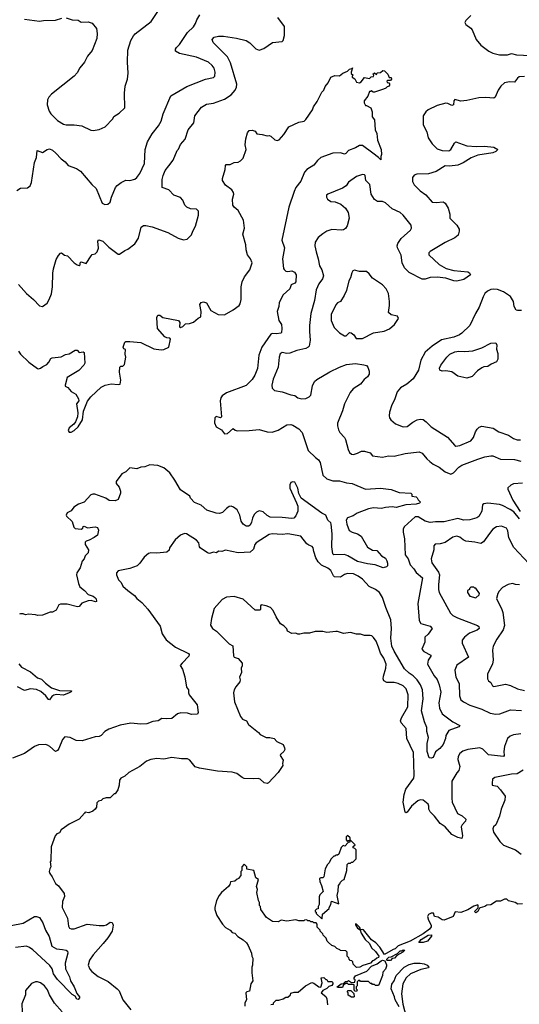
# Model space of a CAD drawing. Extents: x 1863017 to 1989460, y 394564 to 532820.
# Tile 48 of 213: x 1887556 to 1892582, y 460339 to 470253. Entities that reach past the tile are written whole.
import ezdxf

# ---------------------------------------------------------------- set-up
doc = ezdxf.new("R2010")
doc.units = 0

msp = doc.modelspace()

# ---------------------------------------------------------------- linework, layer by layer
at = {"layer": '0CON10XD'}
for points in [[(1888021.7, 470271.7), (1888085, 470252.5), (1888145, 470250), (1888175, 470230), (1888245, 470232.5), (1888285, 470220), (1888327.5, 470165), (1888336.7, 470115), (1888332.5, 470065), (1888286.1, 469943.9), (1888237.5, 469885), (1888206.7, 469825), (1888161.2, 469768.8), (1888132.3, 469717.7), (1888103.3, 469685), (1887875, 469503.8), (1887848.8, 469475), (1887836, 469445), (1887832.5, 469395), (1887852.1, 469332.1), (1887868.8, 469305), (1887935, 469240), (1887995, 469201.2), (1888024.2, 469194.2), (1888105, 469196), (1888180, 469185), (1888272.7, 469142.7), (1888295, 469138.8), (1888355, 469148.8), (1888414.1, 469175.9), (1888491.2, 469255), (1888502.3, 469277.7), (1888555, 469311.2), (1888613.3, 469365), (1888608.6, 469515), (1888617.5, 469585), (1888639.2, 469655), (1888647.1, 469715), (1888639.4, 469825), (1888644.2, 469945), (1888674, 470045), (1888699.5, 470090.5), (1888718.8, 470111.2), (1888880, 470235), (1889013.3, 470435)], [(1887526, 468535), (1887565, 468555.5), (1887635, 468562), (1887660.8, 468579.2), (1887675.7, 468615), (1887705.8, 468815), (1887724.3, 468865.7), (1887730, 468935), (1887785, 468917.5), (1887832.3, 468947.7), (1887855, 468953.8), (1887885, 468940), (1887918.3, 468908.3), (1887973, 468853), (1888012.6, 468822.6), (1888045, 468784.2), (1888125.6, 468755.6), (1888167.6, 468727.6), (1888282, 468595), (1888324.3, 468554.3), (1888386.1, 468406.1), (1888412.3, 468392.3), (1888444.1, 468395.9), (1888465, 468416.7), (1888478.6, 468465), (1888520.8, 468565), (1888538, 468585), (1888576.7, 468615), (1888625, 468637.5), (1888665, 468634.2), (1888715, 468648), (1888735, 468663.8), (1888765, 468704), (1888810, 468805), (1888819.2, 468945), (1888840.9, 469025), (1888890, 469105), (1888951.1, 469185), (1888977.5, 469232.5), (1889000.5, 469305), (1889075, 469487.5), (1889238.3, 469581.7), (1889424.5, 469655.5), (1889505, 469670), (1889518, 469685), (1889521.4, 469725), (1889512.5, 469765), (1889493.6, 469793.6), (1889456, 469825), (1889335, 469875.6), (1889165, 469913.1), (1889124.2, 469935), (1889122.5, 469955), (1889134.2, 469975), (1889162.9, 470005), (1889244.6, 470125.4), (1889305, 470180), (1889325.5, 470214.5), (1889337.4, 470252.6), (1889367.4, 470302.6)], [(1887545, 467585.8), (1887625, 467498), (1887695.9, 467435.9), (1887755, 467372.5), (1887785, 467366.7), (1887830.5, 467399.5), (1887852, 467435), (1887875.5, 467494.5), (1887887.4, 467562.6), (1887888.8, 467701.2), (1887896, 467745), (1887922.4, 467837.6), (1887945, 467880), (1887965, 467903.3), (1887975, 467906.7), (1888005, 467883.3), (1888035.8, 467875.8), (1888105, 467803.8), (1888135, 467783.8), (1888155, 467780), (1888162.5, 467785), (1888163.3, 467806.7), (1888173.3, 467816.7), (1888225, 467800), (1888273.6, 467876.4), (1888285, 467887.5), (1888315, 467897.5), (1888335, 467917.5), (1888347, 467953), (1888343.3, 468025), (1888353.6, 468036.4), (1888393.3, 468025), (1888451.4, 467961.4), (1888545, 467892.5), (1888558.3, 467891.7), (1888615, 467928.6), (1888645, 467944.3), (1888713.4, 467996.6), (1888750.8, 468055), (1888778.8, 468165), (1888800, 468180), (1888825, 468180.8), (1888888.3, 468168.3), (1889045, 468111.4), (1889150, 468055), (1889205, 468035.7), (1889241.2, 468045), (1889285, 468088.8), (1889297.8, 468125), (1889326.2, 468173.8), (1889354.2, 468284.2), (1889355.7, 468325), (1889335, 468345.7), (1889275, 468350.6), (1889238.8, 468365), (1889216.8, 468386.8), (1889196.9, 468435), (1889175, 468462.5), (1889105.8, 468485.8), (1889055, 468538.8), (1888990, 468565), (1888990, 468645), (1888998.8, 468685), (1889019.2, 468735), (1889055, 468781.2), (1889100.7, 468839.3), (1889140, 468935), (1889155, 468950), (1889173.9, 468996.1), (1889220.7, 469049.3), (1889250, 469145), (1889306.7, 469215), (1889316.7, 469285), (1889385.8, 469374.2), (1889435, 469404), (1889505, 469412.9), (1889615, 469451.9), (1889685, 469496.9), (1889725, 469542.5), (1889737.8, 469575), (1889738.9, 469605), (1889678, 469818), (1889645, 469878.9), (1889502.5, 470025), (1889492, 470055), (1889513, 470077), (1889555, 470087.1), (1889605, 470088.1), (1889738.2, 470068.2), (1889835, 470044.4), (1889870.2, 470020.2), (1889930.9, 469960.9), (1889965, 469947.8), (1890011.2, 469965), (1890097.9, 470022.1), (1890195.7, 470034.3), (1890206, 470045), (1890220, 470095), (1890218.6, 470185), (1890154.6, 470275)], [(1887605, 470260), (1887755, 470238.8), (1887795, 470246.7), (1887915, 470250), (1887978.3, 470268.3)], [(1892094.4, 470295), (1892044, 470245), (1892034, 470225), (1892045, 470204), (1892095, 470167.5), (1892109.8, 470149.8), (1892149.4, 470055), (1892195.4, 469995.4), (1892275, 469937.1), (1892315, 469916.9), (1892385, 469900.5), (1892430.9, 469899.1), (1892465, 469898.5), (1892505, 469914.5), (1892555, 469899.1), (1892765, 469888.8)], [(1887544.5, 466914.5), (1887565, 466886.2), (1887646.7, 466805), (1887735, 466740), (1887745, 466736.7), (1887765, 466743.3), (1887787.3, 466762.7), (1887827.8, 466782.2), (1887850, 466805), (1887868.6, 466841.4), (1887881.3, 466848.7), (1887972.6, 466857.4), (1888015, 466883.3), (1888055, 466890), (1888115, 466926.2), (1888135, 466927.5), (1888155, 466903.3), (1888195, 466910), (1888203.6, 466903.6), (1888212.5, 466795), (1888202.5, 466775), (1888150.5, 466719.5), (1888035, 466650), (1888013.9, 466573.9), (1888014, 466564), (1888040, 466550), (1888075, 466510), (1888121.7, 466481.7), (1888145.9, 466435.9), (1888150, 466415), (1888125.8, 466384.2), (1888139.2, 466295), (1888138, 466255), (1888117.3, 466202.7), (1888100, 466180), (1888053.8, 466145), (1888043.9, 466116.1), (1888055, 466100), (1888075, 466098.8), (1888105, 466116.2), (1888145, 466153.8), (1888186.2, 466225), (1888197.4, 466312.6), (1888238.5, 466411.5), (1888270, 466455), (1888375, 466554.4), (1888415, 466574.5), (1888475, 466586.9), (1888545, 466579.4), (1888568, 466585), (1888571.8, 466625), (1888559.2, 466705), (1888564, 466755), (1888575, 466763.8), (1888595, 466765.8), (1888609.3, 466780.7), (1888622.9, 466855), (1888615.9, 466885.9), (1888621.7, 466931.7), (1888605, 466940), (1888597.5, 466955), (1888613.6, 467006.4), (1888625, 467012.5), (1888665, 467013.3), (1888775, 467003.8), (1888905, 466940), (1888978.8, 466928.8), (1889007.6, 466932.4), (1889056, 466955), (1889074.2, 467035), (1889065.6, 467045.6), (1889035, 467049.6), (1889015, 467060), (1888942.9, 467145), (1888935.7, 467254.3), (1888945, 467278.8), (1888965, 467278), (1888995, 467254.4), (1889154.4, 467224.4), (1889167.1, 467205), (1889162.2, 467162.2), (1889175, 467154.4), (1889196, 467165), (1889225, 467192.5), (1889265.9, 467194.1), (1889305, 467206.7), (1889351.7, 467248.3), (1889379.3, 467260.7), (1889380.8, 467315), (1889366.7, 467385), (1889382.5, 467405), (1889405, 467411.2), (1889435, 467402.5), (1889480, 467325), (1889554.2, 467284.2), (1889615, 467280.8), (1889705, 467331.8), (1889762.9, 467375), (1889775, 467392), (1889783.1, 467435), (1889783.8, 467565), (1889795.6, 467615.6), (1889816.2, 467665), (1889872.5, 467735), (1889894.4, 467805), (1889877, 467847), (1889847.1, 467887.1), (1889833.2, 467935), (1889832.7, 467985), (1889801.5, 468095), (1889816.9, 468155), (1889806.1, 468233.9), (1889753, 468333), (1889715, 468364.2), (1889700, 468385), (1889697.5, 468445), (1889708.8, 468495), (1889706.7, 468515), (1889689.5, 468539.5), (1889625.9, 468585.9), (1889597.5, 468635), (1889597.5, 468655), (1889623.8, 468745), (1889626, 468785), (1889633.3, 468795), (1889675, 468796.2), (1889715, 468816), (1889755, 468818.8), (1889778.8, 468831.2), (1889805, 468857.5), (1889833.8, 468945), (1889824, 468995), (1889832.5, 469055), (1889846.7, 469115), (1889863.6, 469136.4), (1889895, 469142.5), (1889925, 469130), (1889943, 469103), (1889995, 469097.5), (1890045, 469082.5), (1890065, 469087.5), (1890081.7, 469081.7), (1890123, 469043), (1890145, 469037.5), (1890165, 469042.5), (1890213.6, 469096.4), (1890262.5, 469175), (1890365, 469220), (1890417.7, 469232.3), (1890435, 469247.5), (1890503.3, 469345), (1890512.5, 469375), (1890550.4, 469429.6), (1890596.7, 469523.3), (1890616.2, 469543.8), (1890630.8, 469579.2), (1890660.8, 469619.2), (1890685, 469676.2), (1890725, 469690), (1890773.3, 469686.7), (1890806.7, 469715), (1890853.6, 469736.4), (1890875, 469756.2), (1890898.3, 469761.7), (1890905, 469770), (1890890, 469725), (1890891.7, 469711.7), (1890910, 469695), (1890900, 469685), (1890900, 469675), (1890926.4, 469656.4), (1890943.9, 469623.9), (1890975, 469617.5), (1890993, 469627), (1891025, 469670), (1891075, 469660), (1891091.7, 469678.3), (1891115, 469680), (1891120, 469695), (1891110, 469705), (1891125, 469720), (1891145, 469700), (1891151.7, 469718.3), (1891187, 469723), (1891208.3, 469741.7), (1891225, 469740), (1891260, 469705), (1891271.7, 469671.7), (1891295, 469670), (1891297.5, 469655), (1891285, 469640), (1891255, 469640), (1891250, 469635), (1891251.7, 469621.7), (1891268.3, 469618.3), (1891277, 469607), (1891277.5, 469595), (1891265, 469580), (1891251.7, 469578.3), (1891240, 469565), (1891215, 469552.5), (1891165, 469537.5), (1891125, 469522.5), (1891112.5, 469522.5), (1891095, 469540), (1891088.3, 469531.7), (1891075, 469530), (1891060, 469485), (1891023.3, 469435), (1891022.5, 469415), (1891035, 469390), (1891045, 469390), (1891087.5, 469365), (1891102.5, 469325), (1891102.5, 469275), (1891126.7, 469245), (1891133.3, 469145), (1891148.3, 469108.3), (1891155, 469040), (1891193.8, 468945), (1891197.5, 468895), (1891190, 468875), (1891188.3, 468841.7), (1891166.4, 468866.4), (1891110.5, 468910.5), (1891004.3, 468985.7), (1890975, 468985.6), (1890935, 468963.3), (1890863.1, 468936.9), (1890836.2, 468905), (1890825, 468900), (1890784.2, 468914.2), (1890705, 468907.8), (1890585.8, 468865), (1890553.2, 468836.8), (1890515, 468788.6), (1890444.3, 468745), (1890421.7, 468718.3), (1890382.9, 468627.1), (1890335.2, 468564.8), (1890316.7, 468525), (1890264.5, 468365), (1890192.5, 468035), (1890220.6, 467955), (1890199.4, 467845), (1890209.7, 467749.7), (1890216.5, 467736.5), (1890235, 467722.9), (1890255, 467718.6), (1890295, 467724.2), (1890322.1, 467712.1), (1890336.9, 467685), (1890335.8, 467615), (1890325, 467601.2), (1890288, 467585), (1890272.5, 467545), (1890208.1, 467481.9), (1890167.5, 467405), (1890163.5, 467365), (1890146.7, 467315), (1890164.4, 467225), (1890190.5, 467185), (1890194.2, 467145), (1890190, 467105), (1890183.9, 467096.1), (1890140.9, 467090.9), (1890096.3, 467093.7), (1890081.9, 467088.1), (1889992.3, 466957.7), (1889962.1, 466875), (1889947.8, 466742.2), (1889922.2, 466675), (1889895, 466631.4), (1889835, 466571.5), (1889635.3, 466494.7), (1889592.9, 466465), (1889580.6, 466445), (1889574.4, 466415), (1889585.8, 466254.2), (1889575, 466243.8), (1889532.3, 466257.7), (1889518, 466245), (1889517.1, 466195), (1889532, 466155), (1889587.5, 466125), (1889615, 466083.8), (1889645, 466088), (1889705, 466135.8), (1889725, 466119.2), (1889744.5, 466114.5), (1889865, 466118.1), (1889965, 466128.6), (1890045, 466102.5), (1890095, 466100.6), (1890155, 466121.1), (1890245, 466172.5), (1890284.2, 466175.8), (1890305, 466169.2), (1890365, 466134.4), (1890397.3, 466097.3), (1890457.3, 465917.3), (1890532.5, 465845), (1890563.1, 465823.1), (1890577.5, 465795), (1890607, 465667), (1890645, 465631.2), (1890705, 465611.2), (1890775, 465608.8), (1890845, 465589.4), (1890901.7, 465581.7), (1891036.6, 465526.6), (1891185, 465536.2), (1891292.5, 465522.5), (1891375, 465492.5), (1891490, 465485), (1891500, 465475), (1891500, 465455), (1891545, 465447.5), (1891555, 465440), (1891565, 465420), (1891590, 465395), (1891580, 465385), (1891545, 465376.2), (1891441.5, 465368.5), (1891345, 465342.2), (1891305, 465350), (1891236.7, 465343.3), (1891195, 465331.9), (1891115, 465338.1), (1891065, 465329.4), (1890952.5, 465285), (1890911.7, 465258.3), (1890855, 465236.7), (1890841.2, 465215), (1890846.2, 465175), (1890870.5, 465110.5), (1890901.7, 465091.7), (1890955, 465078.1), (1890992, 465052), (1891055, 464942.5), (1891105, 464913.1), (1891149.4, 464909.4), (1891196.2, 464855), (1891235, 464832), (1891250.6, 464805), (1891255, 464780)], [(1892635, 469680), (1892582.4, 469677.6), (1892565, 469665.5), (1892535, 469624.4), (1892485, 469628.8), (1892435, 469616.9), (1892396.7, 469585), (1892368.6, 469545), (1892340, 469475), (1892325.5, 469464.5), (1892245, 469470), (1892175, 469467.3), (1892055, 469439.5), (1891995, 469432.9), (1891935, 469450), (1891923.3, 469435), (1891920, 469395), (1891905, 469390), (1891865, 469410), (1891845, 469412.5), (1891755, 469389.2), (1891665, 469347.1), (1891641.9, 469325), (1891615.6, 469285), (1891615.8, 469195.8), (1891651.2, 469125), (1891665.8, 469065), (1891706, 469005), (1891754.5, 468954.5), (1891805, 468936.9), (1891875, 468933.3), (1891895, 468946), (1891929.5, 469010.5), (1891945, 469023.8), (1892055, 468983.1), (1892153.4, 468976.6), (1892231.7, 468978.3), (1892325, 468969.2), (1892366.7, 468945), (1892347.5, 468925), (1892315, 468914.4), (1892165, 468888.9), (1892097.3, 468862.7), (1892018.5, 468811.5), (1891965, 468788.1), (1891880.9, 468779.1), (1891835, 468780.6), (1891745, 468723.3), (1891667.6, 468702.4), (1891552.4, 468697.6), (1891525, 468687.5), (1891508.6, 468665), (1891506.9, 468625), (1891525, 468590.8), (1891585, 468529.4), (1891641.4, 468491.4), (1891705, 468417.5), (1891745, 468412), (1891815, 468419.2), (1891837.6, 468407.6), (1891866, 468355), (1891884, 468295), (1891883.8, 468255), (1891905, 468234.2)], [(1891905, 468234.2), (1891953.5, 468185), (1891975.9, 468145.9), (1891978.2, 468125), (1891967.1, 468085), (1891935, 468058.1), (1891835, 468009.2), (1891685, 467920.8), (1891670.8, 467905), (1891672.9, 467885), (1891775, 467790), (1891847.8, 467747.8), (1891925, 467726.9), (1892065, 467715.8), (1892080, 467705), (1892090, 467685), (1892025, 467638.6), (1891955, 467619.1), (1891925, 467623.1), (1891845, 467650), (1891755, 467660), (1891685, 467656.6), (1891635, 467641.2), (1891605, 467639.5), (1891475, 467706.5), (1891427.8, 467755), (1891403.3, 467805), (1891393.5, 467883.5), (1891355.6, 467955), (1891353.1, 467976.9), (1891360.8, 467999.2), (1891395, 468050.6), (1891487.8, 468135), (1891497.5, 468155), (1891495.6, 468185), (1891415, 468285.6), (1891385, 468312.5), (1891305, 468349.4), (1891235, 468410.6), (1891205, 468421.4), (1891155, 468421.4), (1891124, 468444), (1891092.2, 468495), (1891078.6, 468595), (1891040, 468635), (1891032.5, 468685), (1891025, 468692.5), (1891005, 468693.3), (1890945, 468673.8), (1890865, 468617.5), (1890839.3, 468580.7), (1890805, 468557.5), (1890655, 468497.5), (1890642.5, 468485), (1890642.5, 468465), (1890653.3, 468445), (1890685, 468422.9), (1890730.7, 468419.3), (1890785.7, 468395.7), (1890834.3, 468354.3), (1890860.5, 468310.5), (1890870.8, 468255), (1890851.7, 468178.3), (1890835, 468150), (1890815, 468138.8), (1890794.2, 468135.8), (1890695, 468140.6), (1890646.7, 468125), (1890605, 468098.8), (1890560.3, 468059.7), (1890528, 468015), (1890524, 467975), (1890537.1, 467915), (1890559.4, 467845), (1890573.1, 467775), (1890595.7, 467735), (1890611.4, 467675), (1890602.9, 467645), (1890564.5, 467595), (1890537.5, 467535), (1890521.1, 467425), (1890486.7, 467295), (1890471.4, 467175), (1890470, 467115), (1890478.8, 467025), (1890467.5, 466967.5), (1890457.5, 466955), (1890435, 466943.8), (1890345, 466923.8), (1890275, 466896.2), (1890245, 466893.8), (1890195, 466903.8), (1890175, 466890), (1890166, 466855), (1890157.8, 466755), (1890107.5, 466635), (1890093.1, 466575), (1890095, 466542.5), (1890120.6, 466520.6), (1890195, 466507.1), (1890284.6, 466474.6), (1890325, 466468.1), (1890355, 466447.1), (1890394.4, 466434.4), (1890435, 466439.4), (1890468, 466455), (1890486.2, 466473.8), (1890503, 466567), (1890521.2, 466608.8), (1890545, 466630.6), (1890675, 466708.9), (1890773.8, 466756.2), (1890845, 466782.5), (1890935, 466790), (1891019.3, 466779.3), (1891045, 466770), (1891060, 466755), (1891072.5, 466715), (1891072.5, 466685), (1891055, 466657.5), (1891020.5, 466629.5), (1890983.3, 466585), (1890912.3, 466537.7), (1890881.2, 466498.8), (1890822.5, 466385), (1890804.2, 466315), (1890755, 466190), (1890754.2, 466165), (1890764.2, 466125), (1890777.9, 466097.9), (1890824, 466045), (1890834.2, 466025), (1890861.4, 465925), (1890875, 465896.2), (1890895, 465878), (1890914.1, 465875.9), (1890955, 465887.5), (1890995, 465907.5), (1891025, 465909.2), (1891080.7, 465890.7), (1891105, 465863.3), (1891205, 465848.8), (1891265, 465862.5), (1891325, 465858.1), (1891435, 465886.5), (1891575, 465901.2), (1891605, 465890), (1891652.4, 465832.4), (1891684, 465805), (1891715, 465779.2), (1891775, 465748.1), (1891835, 465700), (1891895, 465677.5), (1891920.9, 465689.1), (1891973.5, 465746.5), (1892005, 465767.8), (1892165, 465828.5), (1892235, 465850.6), (1892295, 465861.4), (1892315, 465860.8), (1892395, 465829.6), (1892534.5, 465824.5), (1892597.4, 465807.4)], [(1890941.7, 467041.7), (1891005, 467042.9), (1891115, 467100.6), (1891221.4, 467118.6), (1891275, 467140.6), (1891327.5, 467185), (1891366.4, 467246.4), (1891358.3, 467268.3), (1891292.3, 467282.3), (1891266.7, 467305), (1891277.5, 467375), (1891276, 467415), (1891266.2, 467495), (1891243.8, 467545), (1891205, 467583.8), (1891105, 467650), (1891072.5, 467695), (1891046.4, 467716.4), (1890975, 467716.7), (1890925, 467730), (1890906.7, 467723.3), (1890896.7, 467705), (1890884, 467655), (1890867.5, 467625), (1890845, 467527.5), (1890821.4, 467475), (1890783.2, 467416.8), (1890755, 467402.5), (1890736.4, 467383.6), (1890688.6, 467285), (1890690, 467225), (1890720.6, 467155), (1890735, 467135.8), (1890775, 467100), (1890825, 467068.8), (1890840.7, 467069.3), (1890875, 467102.5), (1890891.7, 467101.7), (1890919.3, 467079.3), (1890941.7, 467041.7)], [(1892605, 467326), (1892565, 467324), (1892549.5, 467329.5), (1892531.9, 467365), (1892524.4, 467415), (1892495.6, 467465), (1892425, 467511.8), (1892364.4, 467535.6), (1892325, 467540), (1892294.7, 467535.3), (1892261.7, 467518.3), (1892237.1, 467495), (1892217.4, 467462.6), (1892179.8, 467360.2), (1892140.8, 467295), (1892086.2, 467175), (1892004.3, 467095.7), (1891980.3, 467079.7), (1891925, 467057.5), (1891798.7, 467031.3), (1891705, 466966.9), (1891634, 466906), (1891590.6, 466825), (1891566.8, 466723.2), (1891514.3, 466635.7), (1891451.2, 466585), (1891388, 466545), (1891354.3, 466505), (1891326, 466425), (1891300, 466375), (1891277.5, 466302.5), (1891274, 466265), (1891278, 466245), (1891291.2, 466225), (1891335.5, 466185.5), (1891415, 466154.2), (1891455, 466157.1), (1891509.8, 466200.2), (1891555, 466223.3), (1891585, 466232.2), (1891616.1, 466226.1), (1891645.8, 466205), (1891695, 466155.6), (1891861.5, 466051.5), (1891934.5, 465964.5), (1891945, 465959.2), (1891985, 465966.7), (1892096.1, 466013.9), (1892121.1, 466045), (1892142.5, 466105), (1892159.5, 466130.5), (1892179.1, 466150.9), (1892205, 466161.8), (1892320.2, 466140.2), (1892375, 466104.4), (1892475, 466070), (1892525.4, 466035.4), (1892561.7, 466021.7), (1892595.3, 466024.7)], [(1892055, 466643.3), (1891965, 466663.8), (1891905, 466708.8), (1891845, 466718.8), (1891805, 466713.8), (1891783.6, 466723.6), (1891781.2, 466745), (1891794.3, 466775), (1891855, 466856), (1891885, 466885.7), (1891935, 466909.2), (1891975, 466915.7), (1892035, 466910.8), (1892115, 466919.2), (1892205, 466948), (1892295, 466996.2), (1892345, 467000), (1892356.7, 466975), (1892352.5, 466935), (1892366.4, 466893.6), (1892367.5, 466835), (1892353, 466807), (1892300, 466785), (1892265, 466762.5), (1892225, 466757.5), (1892205, 466747.5), (1892163.6, 466716.4), (1892108.3, 466661.7), (1892055, 466643.3)], [(1891255, 464780), (1891255, 464752.9), (1891245, 464743.6), (1891212.5, 464735), (1891132.9, 464762.9), (1891055, 464773.8), (1890955, 464798), (1890856.4, 464856.4), (1890825, 464868.5), (1890715, 464865.7), (1890705, 464876.7), (1890695.4, 464945.4), (1890700.9, 465075), (1890690.4, 465175), (1890685, 465188.1), (1890655.7, 465215), (1890634.6, 465264.6), (1890594.7, 465284.7), (1890388, 465435), (1890364.2, 465484.2), (1890355.7, 465535), (1890325, 465597.5), (1890305, 465600), (1890285, 465593.3), (1890275, 465570), (1890274.3, 465535), (1890339.4, 465389.4), (1890352.9, 465355), (1890353.1, 465305), (1890335, 465256.2), (1890314.5, 465235.5), (1890295, 465230), (1890195, 465241.5), (1890075, 465245.5), (1890045, 465262.2), (1890005, 465299.4), (1889965, 465306.7), (1889939.2, 465295), (1889915, 465271.2), (1889897.1, 465235), (1889889.4, 465195), (1889875, 465164), (1889857.1, 465152.9), (1889835, 465153.6), (1889805, 465173.3), (1889784.7, 465204.7), (1889769.6, 465265), (1889745, 465316.7), (1889705.7, 465345.7), (1889685, 465354), (1889665, 465351.4), (1889635, 465332.9), (1889597.3, 465292.7), (1889565, 465281.1), (1889533.4, 465283.4), (1889440, 465315), (1889380, 465365), (1889315, 465391.4), (1889274, 465435), (1889266.2, 465455), (1889175, 465520), (1889115, 465615.8), (1889065, 465691.8), (1889005, 465742), (1888945, 465763.8), (1888865, 465771.2), (1888815, 465750), (1888775, 465746.2), (1888735, 465732.5), (1888665, 465742.5), (1888625, 465702.5), (1888585, 465680), (1888526.7, 465605), (1888526.7, 465585), (1888556.1, 465546.1), (1888570, 465505), (1888570, 465485), (1888545, 465422.5), (1888515, 465407.5), (1888455, 465412.5), (1888422.5, 465435), (1888312.5, 465475), (1888292.7, 465477.3), (1888271.2, 465468.8), (1888203.9, 465396.1), (1888146.4, 465373.6), (1888100, 465345), (1888073.3, 465306.7), (1888035, 465286.7), (1888023.8, 465265), (1888026.7, 465255), (1888082.3, 465202.3), (1888101.2, 465145), (1888115, 465130), (1888175.8, 465124.2), (1888190, 465135), (1888195, 465150), (1888205, 465152.5), (1888236.4, 465136.4), (1888315, 465147.5), (1888339.3, 465139.3), (1888347.5, 465115), (1888337, 465063), (1888305, 465040), (1888255, 465011.2), (1888225, 465003.3), (1888215, 464992.5), (1888215, 464967.5), (1888247, 464917), (1888244.2, 464885.8), (1888215.9, 464854.1), (1888204, 464825), (1888185, 464800), (1888163.8, 464735), (1888130, 464685), (1888126.7, 464665), (1888146.7, 464575), (1888161.7, 464541.7), (1888207, 464507), (1888243.8, 464465), (1888295, 464449.2), (1888313.3, 464435), (1888325, 464422.5), (1888330, 464395), (1888317, 464393), (1888273.9, 464403.9), (1888245, 464402), (1888180.3, 464379.7), (1888155, 464346.2), (1888137.9, 464342.1), (1888035, 464368), (1887965, 464370), (1887949.3, 464360.7), (1887923.6, 464306.4), (1887885, 464287.5), (1887863.6, 464286.4), (1887785, 464257.5), (1887737, 464253), (1887715, 464260), (1887645, 464267.5), (1887615, 464262.5), (1887591.7, 464271.7), (1887565, 464272.5), (1887553.9, 464266.1)], [(1892613.1, 465586.9), (1892525, 465580.5), (1892496, 465565), (1892468.8, 465541.2), (1892468.8, 465525), (1892517.8, 465415), (1892591.7, 465301.7)], [(1892585, 465228.8), (1892527, 465297), (1892492.2, 465322.2), (1892415, 465362.4), (1892385, 465372), (1892265, 465386.4), (1892225, 465378.6), (1892212.7, 465367.3), (1892205.6, 465305), (1892175, 465252.5), (1892155, 465238.6), (1892085, 465218.6), (1892025.5, 465215.5), (1891965, 465232.2), (1891825, 465196.4), (1891737.9, 465197.9), (1891685, 465190.9), (1891634.3, 465204.3), (1891565, 465248.5), (1891535, 465248.9), (1891425, 465145.8), (1891414.3, 465125), (1891414.4, 465095), (1891428.9, 465025), (1891432.9, 464865), (1891465, 464823.3), (1891485.4, 464765.4), (1891522.5, 464725), (1891545, 464686), (1891608.1, 464635), (1891562.2, 464375), (1891573.4, 464203.4), (1891591.2, 464175), (1891685, 464147.1), (1891706.2, 464125), (1891664.1, 464065.9), (1891633.3, 464035), (1891630.8, 463985), (1891602, 463915), (1891622.2, 463892.2), (1891692.5, 463855), (1891692.9, 463845), (1891664.7, 463805.3), (1891658.2, 463765), (1891727.2, 463647.2), (1891755, 463611.2), (1891776.4, 463555), (1891793.2, 463483.2), (1891773.5, 463373.5), (1891780.3, 463320.3), (1891805, 463262.9), (1891915, 463182.9), (1891983.3, 463145), (1891975, 463132.9), (1891873, 463097), (1891844.3, 463045), (1891839.4, 463015), (1891815, 462954.2), (1891783.6, 462916.4), (1891738.5, 462881.5), (1891715, 462823.3), (1891695, 462817.5), (1891675, 462822.5), (1891656.9, 462885), (1891654.6, 462965), (1891670, 463025), (1891653.8, 463085), (1891652.9, 463125), (1891628.6, 463185), (1891600, 463295), (1891614, 463415), (1891609.3, 463505), (1891587.6, 463555), (1891554, 463605), (1891516.3, 463646.3), (1891474.8, 463674.8), (1891426.9, 463716.9), (1891322.5, 463895), (1891300.9, 463945), (1891289.7, 464025), (1891296.1, 464125), (1891291.3, 464211.3), (1891238.2, 464335), (1891205, 464434), (1891175.4, 464485.4), (1891135, 464516.7), (1891072.9, 464545), (1891005, 464618.9), (1890961.1, 464651.1), (1890915, 464673.6), (1890855, 464678.5), (1890822.4, 464667.6), (1890785, 464640.6), (1890724.5, 464644.5), (1890713.7, 464653.7), (1890687.4, 464707.4), (1890655, 464731.2), (1890592.3, 464762.3), (1890557.5, 464795), (1890533.9, 464835), (1890515, 464900), (1890506.9, 464936.9), (1890498.6, 464948.6), (1890465, 464961.2), (1890445, 464976), (1890385, 465052.5), (1890255, 465075.9), (1890195, 465069.6), (1890095, 465076.1), (1890065, 465070), (1889935.7, 464985), (1889922.1, 464967.9), (1889908.9, 464921.1), (1889875, 464891.4), (1889755, 464885.4), (1889625, 464912.7), (1889591.2, 464898.8), (1889555, 464901.2), (1889535, 464886.7), (1889505, 464890.8), (1889465, 464877.5), (1889445, 464883.8), (1889371.2, 464935), (1889364.2, 464945), (1889357.5, 464985), (1889335, 465014), (1889235.7, 465075.7), (1889215, 465079.2), (1889175, 465062), (1889121.2, 465015), (1889062.9, 464937.1), (1889058.8, 464911.2), (1889035, 464892.5), (1888935, 464882.9), (1888875, 464884.5), (1888852, 464878), (1888807.3, 464842.7), (1888765, 464782), (1888738.8, 464755), (1888665, 464728.6), (1888546.4, 464703.6), (1888530, 464685), (1888528.8, 464665), (1888550, 464615), (1888575.8, 464585), (1888595, 464550), (1888643.8, 464505), (1888712, 464455), (1888734.6, 464424.6), (1888785.4, 464385.4), (1888845, 464319.2), (1888967.8, 464147.8), (1888990.6, 464070.6), (1889029.8, 464009.8), (1889125, 463935.8), (1889255, 463872.5), (1889260.7, 463860.7), (1889258.8, 463845), (1889191.2, 463775), (1889171.7, 463751.7), (1889193.3, 463715), (1889216.4, 463636.4), (1889233, 463533), (1889252.5, 463505), (1889253.3, 463475), (1889262.5, 463455), (1889340, 463355), (1889352.5, 463277.5), (1889345, 463260), (1889285, 463258.8), (1889245, 463271.2), (1889176.4, 463273.6), (1889145, 463263.3), (1889085, 463218.8), (1889035, 463213.3), (1888985, 463217.5), (1888950, 463195), (1888895, 463186.2), (1888835, 463163.8), (1888775, 463161.2), (1888675, 463170), (1888565, 463150), (1888451.7, 463108.3), (1888413.9, 463086.1), (1888375, 463047.5), (1888355, 463036.7), (1888315, 463033.3), (1888185, 462992), (1888125, 462994.2), (1888065, 463024.4), (1888008.8, 463031.2), (1887985, 463006.7), (1887949.2, 462915), (1887935, 462893.3), (1887915, 462883.3), (1887860, 462935), (1887835, 462950), (1887815, 462956), (1887745, 462952.5), (1887705, 462934), (1887605, 462863.3), (1887485, 462817.5)], [(1892678, 464778), (1892528.1, 464938.1), (1892477.8, 465035), (1892467.9, 465107.9), (1892453, 465133), (1892405, 465152.9), (1892352.6, 465147.4), (1892316, 465125), (1892281.1, 465078.9), (1892222.8, 464997.2), (1892195, 464978.1), (1892135, 464993.5), (1892045, 465001.1), (1892016.2, 465016.2), (1891983.7, 465043.7), (1891955, 465052.2), (1891915, 465041.4), (1891835, 464990.9), (1891785, 464976.4), (1891735, 464972), (1891722.9, 464957.1), (1891722.5, 464915), (1891694.5, 464825), (1891702.7, 464785), (1891770.2, 464690.2), (1891780.5, 464665), (1891768.5, 464565), (1891769.5, 464515), (1891777.5, 464485), (1891889.3, 464279.3), (1891914, 464255), (1891961.9, 464231.9), (1892163.3, 464155), (1892173.8, 464145), (1892178.8, 464125), (1892158, 464105), (1892082.9, 464075), (1892031.4, 464035), (1892008.6, 464005), (1892007, 463977), (1892071.9, 463835), (1891955.6, 463754.4), (1891935.6, 463705), (1891944.4, 463635), (1891978.8, 463568.8), (1891981.1, 463445), (1891995.5, 463405.5), (1892021.2, 463385), (1892085, 463351.9), (1892205, 463311.9), (1892289.4, 463269.4), (1892345, 463260.5), (1892385.8, 463265.8), (1892495, 463303.8), (1892605, 463298.2)], [(1892585, 464563.8), (1892545, 464566.7), (1892515, 464576.2), (1892470, 464565), (1892415, 464536.7), (1892380.7, 464499.3), (1892367.5, 464475), (1892352.5, 464425), (1892406.1, 464316.1), (1892416.7, 464285), (1892434, 464155), (1892418.9, 464111.1), (1892357.5, 464015), (1892320.8, 463945), (1892312.5, 463905), (1892318.6, 463805), (1892313, 463767), (1892264, 463665), (1892263.6, 463616.4), (1892272.5, 463595), (1892295, 463580), (1892312.5, 463545), (1892325, 463540), (1892445, 463562.5), (1892495, 463548.6), (1892565, 463514.3), (1892635, 463499.4)], [(1892145, 464433.3), (1892179.3, 464460.7), (1892182.5, 464475), (1892145, 464530), (1892135, 464530), (1892125, 464540), (1892095, 464540), (1892080, 464525), (1892080, 464515), (1892062.5, 464505), (1892062.5, 464485), (1892085, 464447.5), (1892145, 464433.3)], [(1892597.9, 463062.1), (1892525, 463051.9), (1892492.2, 463037.8), (1892464.2, 463015), (1892432.2, 462935), (1892426.9, 462885), (1892430, 462845), (1892424.4, 462835.6), (1892272.4, 462852.4), (1892215, 462908), (1892185, 462922.5), (1892063.6, 462906.4), (1892015, 462887.8), (1891984.2, 462865), (1891965.8, 462835), (1891965.7, 462805), (1891982.9, 462735), (1891975.8, 462695), (1891955, 462668.8), (1891904.4, 462585), (1891902.2, 462415), (1891907.5, 462375), (1891962, 462262), (1892007.2, 462237.2), (1892046, 462205), (1892041.9, 462185), (1892007.5, 462145), (1891999.2, 462125), (1892010, 462035), (1892005, 462010), (1891965, 462018.5), (1891905, 462048.1), (1891837.9, 462127.9), (1891785, 462160.6), (1891730.8, 462235), (1891685, 462277.5), (1891672.4, 462305), (1891672.1, 462335), (1891664.5, 462355), (1891615, 462393.8), (1891585, 462398.2), (1891561.3, 462388.7), (1891497.5, 462335), (1891455, 462273.3), (1891445, 462266.7), (1891435, 462273.3), (1891415.6, 462375), (1891423.5, 462453.5), (1891442.2, 462505), (1891520.5, 462615), (1891526.4, 462645), (1891519.5, 462875), (1891450, 463015), (1891445.8, 463115.8), (1891394.3, 463175), (1891385.7, 463195), (1891396.7, 463225), (1891461.1, 463335), (1891465.6, 463455), (1891445.6, 463515), (1891415.4, 463545.4), (1891365, 463571.1), (1891325, 463578.2), (1891249.3, 463579.3), (1891220.6, 463595), (1891213.5, 463615), (1891215.5, 463645), (1891239.1, 463725), (1891242.7, 463765), (1891220.8, 463825), (1891186.5, 463876.5), (1891165, 463936.2), (1891141.2, 463995), (1891115, 464032.5), (1891098.3, 464048.3), (1891083, 464053), (1891025, 464053.3), (1890985, 464066.7), (1890945, 464067.5), (1890885, 464082.5), (1890815, 464073.3), (1890755, 464092.5), (1890735, 464093.3), (1890645, 464082.5), (1890605, 464092.5), (1890527, 464093), (1890473, 464077), (1890415, 464076.7), (1890375, 464067.5), (1890355, 464067.5), (1890335, 464076.7), (1890295, 464072.5), (1890250, 464095), (1890245, 464120), (1890215, 464150), (1890180.7, 464170.7), (1890135, 464240), (1890107.5, 464305), (1890080, 464335), (1890035, 464352.5), (1889985, 464362.5), (1889977, 464353), (1889980, 464315), (1889975, 464307.5), (1889925, 464308.8), (1889805, 464417.1), (1889715, 464446.2), (1889635, 464438), (1889594.3, 464415.7), (1889513.8, 464325), (1889486.7, 464225), (1889477, 464157), (1889496.7, 464125), (1889535, 464096.2), (1889665, 463967.5), (1889699.2, 463949.2), (1889707, 463847), (1889712.5, 463835), (1889755, 463822.5), (1889792.5, 463775), (1889793, 463747), (1889782.5, 463725), (1889788.3, 463681.7), (1889766.2, 463635), (1889773.8, 463605), (1889771.2, 463585), (1889729.2, 463535), (1889713.4, 463506.6), (1889706.9, 463475), (1889718.1, 463385), (1889776.8, 463236.8), (1889799.1, 463209.1), (1889838.8, 463195), (1889857.9, 463157.9), (1889957.7, 463077.7), (1889975, 463057.5), (1890035, 463027.5), (1890073, 463027), (1890115.9, 463015.9), (1890143.9, 462983.9), (1890205.9, 462955.9), (1890221.7, 462921.7), (1890222.5, 462905), (1890213.6, 462886.4), (1890180, 462855), (1890177.5, 462845), (1890206.4, 462796.4), (1890200, 462765), (1890202.5, 462745), (1890156.7, 462675), (1890059.3, 462570.7), (1890045, 462562.5), (1890015, 462570), (1889975.8, 462605.8), (1889955, 462613.8), (1889905, 462608.6), (1889815, 462614.2), (1889795, 462622.5), (1889742.1, 462662.1), (1889695, 462678.2), (1889546.2, 462686.2), (1889365, 462716), (1889322.1, 462732.1), (1889267.6, 462797.6), (1889245, 462811.2), (1889185, 462810.8), (1889086.4, 462823.6), (1889005, 462806.7), (1888935, 462813.3), (1888875, 462803.3), (1888831.7, 462788.3), (1888766.1, 462733.9), (1888655, 462672.5), (1888615, 462637.5), (1888573.6, 462616.4), (1888560, 462595), (1888557.5, 462545), (1888541.7, 462498.3), (1888515, 462460), (1888505, 462460), (1888465, 462420), (1888425, 462420), (1888393, 462407), (1888375, 462390), (1888350, 462385), (1888333, 462367), (1888330, 462325), (1888316.4, 462303.6), (1888290, 462285), (1888251.7, 462268.3), (1888215, 462272.5), (1888207.5, 462265), (1888155, 462203.3), (1888055, 462153.8), (1888005, 462120), (1887974.1, 462095.9), (1887955, 462067.5), (1887930, 462055), (1887912.5, 462035), (1887872.5, 461925), (1887870, 461785), (1887862.5, 461775), (1887867.5, 461725), (1887857.5, 461705), (1887853.3, 461675), (1887857.5, 461655), (1887883.6, 461623.6), (1887916.4, 461556.4), (1887945, 461532.5), (1888002.5, 461455), (1888006.7, 461425), (1887987, 461373), (1887982.5, 461315), (1888036.9, 461206.9), (1888046, 461125), (1888057.5, 461107.5), (1888075, 461100), (1888105, 461100.6), (1888235, 461147.8), (1888355, 461131.5), (1888405, 461132.9), (1888430.3, 461139.7), (1888465, 461166), (1888485, 461162.5), (1888495.8, 461135), (1888485.6, 461075), (1888442.2, 461007.8), (1888395, 460953.3), (1888295, 460838.6), (1888258.9, 460785), (1888244.3, 460735), (1888262.4, 460692.4), (1888280.7, 460670.7), (1888345, 460620.8), (1888445, 460568), (1888537.5, 460495), (1888555.7, 460475), (1888594.2, 460385), (1888674.2, 460285)], [(1887548.3, 463768.3), (1887575.5, 463735.5), (1887665.4, 463685.4), (1887735, 463628), (1887775, 463614.4), (1887814, 463574), (1887875.4, 463525.4), (1887955, 463497.8), (1888077.5, 463495), (1888072.5, 463485), (1888053.3, 463475), (1887995, 463452.5), (1887925, 463457.5), (1887898.8, 463451.2), (1887880.3, 463439.7), (1887855, 463406), (1887845, 463409.2), (1887820, 463445), (1887769.9, 463489.9), (1887725, 463509.6), (1887665, 463516.9), (1887605, 463499.4), (1887535, 463534.6)], [(1892622.3, 462697.7), (1892561.2, 462658.8), (1892505, 462655.8), (1892335, 462623.3), (1892313.3, 462605), (1892310, 462565), (1892310, 462545), (1892360, 462535), (1892395, 462500), (1892440, 462435), (1892436.7, 462395), (1892401.2, 462305), (1892384, 462235), (1892345, 462147.5), (1892323.3, 462125), (1892316.7, 462105), (1892324.1, 462074.1), (1892387.7, 461977.7), (1892425, 461943.3), (1892545, 461893.3), (1892600.7, 461850.7)], [(1890595, 461200), (1890600, 461205), (1890601.7, 461248.3), (1890670, 461305), (1890670, 461315), (1890687, 461343), (1890693.6, 461376.4), (1890768.3, 461351.7), (1890750, 461435), (1890761.7, 461478.3), (1890763, 461537), (1890778.3, 461551.7), (1890785, 461570), (1890805, 461590), (1890820, 461595), (1890847.5, 461685), (1890851.7, 461748.3), (1890865, 461760), (1890885, 461760), (1890895, 461770), (1890908.3, 461771.7), (1890940, 461805), (1890940, 461895), (1890928.3, 461908.3), (1890910, 461915), (1890911.7, 461928.3), (1890930, 461945), (1890888.3, 461988.3), (1890880, 461990), (1890880, 462015), (1890855, 462040), (1890840, 462025), (1890840, 461995), (1890855, 461980), (1890865, 461990), (1890880, 461990), (1890878.3, 461971.7), (1890861.7, 461968.3), (1890828.3, 461931.7), (1890811.7, 461938.3), (1890791.7, 461918.3), (1890768.3, 461851.7), (1890755, 461840), (1890735, 461840), (1890725, 461830), (1890715, 461830), (1890685, 461800), (1890670, 461765), (1890653, 461747), (1890630, 461705), (1890617, 461623), (1890607, 461613), (1890585, 461612.5), (1890573.3, 461605), (1890574, 461575), (1890593.3, 461535), (1890607.5, 461475), (1890575, 461440), (1890568.3, 461421.7), (1890570, 461345), (1890560, 461325), (1890560, 461300), (1890541.7, 461298.3), (1890530, 461285), (1890530, 461275), (1890538.3, 461268.3), (1890540, 461255), (1890595, 461200)], [(1892615, 461352), (1892568.3, 461348.3), (1892540, 461365), (1892475, 461382.5), (1892456.4, 461396.4), (1892435, 461396.7), (1892395, 461377.5), (1892353, 461377), (1892295, 461340), (1892255, 461337.5), (1892237, 461323), (1892188.3, 461311.7), (1892181.7, 461308.3), (1892166.4, 461273.6), (1892145, 461260), (1892132.5, 461275), (1892168.3, 461311.7), (1892170, 461335), (1892165, 461340), (1892124.1, 461325.9), (1892065, 461290), (1891995, 461263.3), (1891938.3, 461271.7), (1891916.1, 461223.9), (1891825, 461187.5), (1891805, 461190), (1891767, 461217), (1891730, 461225), (1891718.3, 461258.3), (1891695, 461257.5), (1891670, 461245), (1891657.5, 461225), (1891668.8, 461185), (1891696.7, 461135), (1891695, 461120), (1891680, 461095), (1891615, 461048.8), (1891483.6, 460976.4), (1891363, 460927), (1891335, 460897.5), (1891315, 460892.5), (1891225, 460840), (1891180, 460915), (1891139.3, 460959.3), (1891095, 460987.5), (1891015, 461088.8), (1891005, 461093.3), (1890980, 461090), (1890982.5, 461105), (1890975, 461117.5), (1890945, 461147.5), (1890935, 461150), (1890935, 461140), (1890955, 461107.5), (1890980, 461090), (1890991.2, 461055), (1891031.7, 460991.7), (1891075, 460952.5), (1891096.4, 460906.4), (1891135, 460872.5), (1891170, 460825), (1891165, 460810), (1891150, 460805), (1891126.1, 460783.9), (1891105, 460777.5), (1891085, 460752.5), (1891008.3, 460731.7), (1890977, 460713), (1890945, 460710), (1890910, 460745), (1890908.3, 460768.3), (1890898.3, 460778.3), (1890881.7, 460781.7), (1890870, 460795), (1890868.3, 460808.3), (1890850, 460825), (1890850, 460865), (1890838.3, 460878.3), (1890785, 460880), (1890778.3, 460888.3), (1890745, 460900), (1890725, 460920), (1890695, 460930), (1890661.7, 460961.7), (1890650, 460975), (1890640, 461005), (1890610, 461035), (1890605, 461050), (1890580, 461075), (1890580, 461085), (1890550, 461115), (1890550, 461145), (1890538.3, 461158.3), (1890515, 461160), (1890505, 461170), (1890485, 461170), (1890475, 461180), (1890455, 461180), (1890445, 461190), (1890423, 461187), (1890415, 461180), (1890365, 461180), (1890335, 461190), (1890245, 461177.5), (1890185, 461187.5), (1890155, 461170), (1890098.3, 461171.7), (1890037.5, 461215), (1889982.5, 461295), (1889980, 461325), (1889970, 461335), (1889970, 461365), (1889960, 461385), (1889942.5, 461465), (1889947.5, 461495), (1889937.5, 461525), (1889960, 461595), (1889931.7, 461611.7), (1889910, 461685), (1889841.7, 461701.7), (1889840, 461725), (1889815, 461750), (1889790, 461725), (1889790, 461685), (1889780, 461675), (1889780, 461635), (1889763, 461617), (1889760, 461605), (1889745, 461600), (1889721.7, 461578.3), (1889677, 461573), (1889670, 461545), (1889657.5, 461525), (1889587.5, 461465), (1889563.9, 461436.1), (1889536.7, 461385), (1889517.5, 461315), (1889517.5, 461295), (1889540, 461235), (1889596.7, 461145), (1889625, 461113.3), (1889672.5, 461085), (1889695, 461062.5), (1889720, 461055), (1889750.7, 461020.7), (1889805, 460987.5), (1889836.7, 460956.7), (1889855, 460930), (1889887.5, 460855), (1889890, 460825), (1889900, 460805), (1889897.5, 460735), (1889890, 460715), (1889890, 460655), (1889900, 460575), (1889883, 460547), (1889868.3, 460471.7), (1889840, 460465), (1889830, 460455), (1889837.5, 460385), (1889820, 460355), (1889821.7, 460321.7)], [(1887468.7, 461131.3), (1887592.2, 461157.8), (1887705, 461222.9), (1887725, 461224), (1887756, 461215), (1887788.6, 461158.6), (1887814.3, 461085), (1887851.7, 461021.7), (1887880, 460925), (1887925, 460898.9), (1887985, 460892.9), (1888023.9, 460883.9), (1888037.5, 460875), (1888040, 460855), (1888012.9, 460755), (1888017.5, 460695), (1888055.5, 460615), (1888067.1, 460575), (1888104.3, 460515), (1888129.3, 460449.3), (1888157.5, 460415), (1888157.5, 460405), (1888145, 460387.5), (1888130.7, 460390.7), (1888113, 460423), (1888085, 460438.8), (1887935, 460587.8), (1887895, 460645.8), (1887882.3, 460695)], [(1891571.7, 460961.7), (1891595, 460992.5), (1891664.1, 461035.9), (1891698.3, 461038.3), (1891700, 461025), (1891660, 460975), (1891615, 460962.5), (1891571.7, 460961.7)], [(1887882.3, 460695), (1887858.8, 460728.8), (1887687.7, 460887.7), (1887655, 460912.7), (1887624, 460924), (1887515, 460910)], [(1891285, 460780), (1891255, 460780), (1891250, 460785), (1891250, 460795), (1891270, 460815), (1891291.7, 460818.3), (1891358.3, 460851.7), (1891385, 460877.5), (1891401.7, 460878.3), (1891415, 460887.5), (1891430, 460885), (1891410, 460865), (1891350, 460830), (1891327.5, 460805), (1891305, 460800), (1891285, 460780)], [(1890945, 460470), (1890931.7, 460471.7), (1890920, 460485), (1890920, 460535), (1890915, 460540), (1890865, 460540), (1890855, 460550), (1890835, 460550), (1890811.7, 460528.3), (1890805, 460510), (1890755, 460510), (1890750, 460515), (1890790, 460545), (1890815, 460550), (1890835, 460570), (1890855, 460570), (1890865, 460580), (1890895, 460560), (1890928.3, 460561.7), (1890930, 460585), (1890921.7, 460591.7), (1890920, 460605), (1890933.9, 460626.1), (1891048.3, 460671.7), (1891095, 460722.5), (1891153.6, 460746.4), (1891191.7, 460778.3), (1891205, 460782.5), (1891228.3, 460778.3), (1891247, 460737), (1891246.7, 460725), (1891235, 460692.5), (1891208.3, 460661.7), (1891205, 460630), (1891170, 460535), (1891165, 460530), (1891135, 460530), (1891125, 460540), (1891105, 460540), (1891098.3, 460548.3), (1891085, 460550), (1891065, 460570), (1890985, 460570), (1890978.3, 460578.3), (1890965, 460580), (1890950, 460565), (1890950, 460525), (1890940, 460515), (1890940, 460495), (1890950, 460485), (1890945, 460470)], [(1891372.5, 460315), (1891332.5, 460385), (1891327.5, 460415), (1891293.8, 460495), (1891299.5, 460540.5), (1891322.7, 460577.3), (1891342.1, 460627.9), (1891425, 460713.8), (1891475, 460740), (1891523.6, 460753.6), (1891585, 460754), (1891625, 460746.2), (1891655, 460733.3), (1891672.5, 460715), (1891670, 460705), (1891591.7, 460688.3), (1891487.5, 460645), (1891445, 460607.5), (1891411.2, 460545), (1891398.8, 460445), (1891412.3, 460342.3), (1891443.3, 460213.3)], [(1890083, 460337), (1890108.3, 460341.7), (1890110, 460355), (1890135, 460380), (1890161.7, 460381.7), (1890207, 460393), (1890235, 460410), (1890255, 460410), (1890280, 460435), (1890285, 460450), (1890318.3, 460461.7), (1890357, 460463), (1890430, 460525), (1890495, 460557.5), (1890515, 460552.5), (1890565, 460516.7), (1890587, 460513), (1890600, 460555), (1890590, 460605), (1890615, 460610), (1890635, 460590), (1890645, 460590), (1890655, 460570), (1890698.3, 460568.3), (1890707, 460557), (1890706.7, 460545), (1890695, 460530), (1890665, 460520), (1890645, 460497.5), (1890605, 460480), (1890587.5, 460455), (1890636.4, 460416.4), (1890647.5, 460395), (1890653, 460333)], [(1887984.5, 460265), (1887905, 460350), (1887854.4, 460435), (1887835, 460483.8), (1887805, 460524), (1887764.4, 460554.4), (1887735, 460566), (1887713.6, 460566.4), (1887675, 460547.5), (1887615, 460480), (1887613.3, 460435), (1887576.7, 460345), (1887580, 460265)], [(1890915, 460410), (1890895, 460410), (1890861.7, 460431.7), (1890860, 460455), (1890850, 460465), (1890861.7, 460478.3), (1890888.3, 460478.3), (1890918.3, 460448.3), (1890920, 460415), (1890915, 460410)]]:
    msp.add_lwpolyline(points, dxfattribs=at)

doc.saveas('drawing.dxf')
